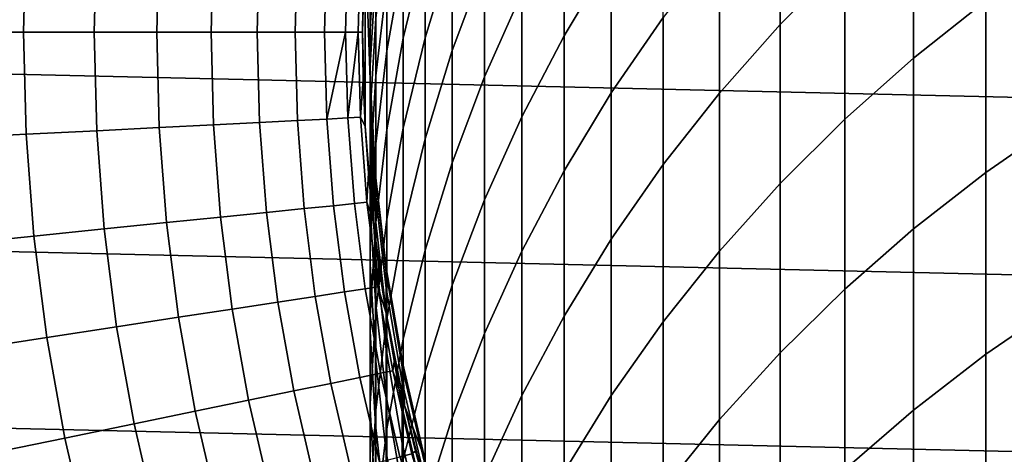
# Model space of a CAD drawing. Header units: metres. Extents: x -28 to 70, y -212 to 28.
# Tile 103 of 239: x -14.45 to -7.41, y -3.02 to 0.09. Entities that reach past the tile are written whole.
import ezdxf

# ---------------------------------------------------------------- set-up
doc = ezdxf.new("R2010")
doc.units = ezdxf.units.M
doc.layers.add('solid_10_261_102_XXX', color=7, linetype='CONTINUOUS')

msp = doc.modelspace()

# ---------------------------------------------------------------- linework, layer by layer
at = {"layer": 'solid_10_261_102_XXX'}
for points in [[(-27.38269, 2.537377, -5), (27.470657, 1.270013, -5), (27.5, 0, -5), (-27.470657, 1.270013, -5)], [(-9.013752, 1.116008, 351.799927), (-9.013752, 0.053976, 354.547913), (-8.550674, 0.519965, 354.735352), (-8.550674, 1.586942, 351.974579)], [(-10.557803, 0.865804, 345.556732), (-10.557803, -0.025603, 348.300201), (-10.22066, 0.536942, 348.491516), (-10.22066, 1.433364, 345.732605)], [(-8.059649, 0.960641, 354.912628), (-8.059649, -0.186355, 357.655182), (-7.542284, 0.222865, 357.832947), (-7.542284, 1.374564, 355.079132)], [(27.470657, -1.270013, -5), (-27.5, 0, -5), (-27.470657, 1.270013, -5), (27.5, 0, -5)], [(-11.552008, 0.607004, 336.644073), (-11.552008, -0.040859, 339.38382), (-11.358356, 0.59459, 339.543274), (-11.358356, 1.246572, 336.786133)], [(-11.358356, 0.59459, 339.543274), (-11.358356, -0.132458, 342.281586), (-11.127584, 0.486711, 342.455048), (-11.127584, 1.218268, 339.699768)], [(-11.707903, 0.526767, 333.761261), (-11.707903, -0.042322, 336.499878), (-11.552008, 0.607004, 336.644073), (-11.552008, 1.17979, 333.887695)], [(-11.127584, 0.486711, 342.455048), (-11.127584, -0.319832, 345.189331), (-10.860441, 0.280768, 345.375427), (-10.860441, 1.09217, 342.624695)], [(-10.22066, 0.536942, 348.491516), (-10.22066, -0.434505, 351.224915), (-9.850112, 0.10363, 351.424469), (-9.850112, 1.080327, 348.676331)], [(-9.447371, 0.621031, 351.616364), (-9.447371, -0.435802, 354.350891), (-9.013752, 0.053976, 354.547913), (-9.013752, 1.116008, 351.799927)], [(-11.825533, 0.35689, 330.898315), (-11.825533, -0.133935, 333.633362), (-11.707903, 0.526767, 333.761261), (-11.707903, 1.020839, 331.008148)], [(-8.550674, 0.519965, 354.735352), (-8.550674, -0.622025, 357.465942), (-8.059649, -0.186355, 357.655182), (-8.059649, 0.960641, 354.912628)], [(-11.944586, 0.20991, 319.780548), (-11.944586, 0.02282, 322.515717), (-11.904513, 0.702526, 322.571564), (-11.904513, 0.890888, 319.81781)], [(-10.860441, 0.280768, 345.375427), (-10.860441, -0.605468, 348.102997), (-10.557803, -0.025603, 348.300201), (-10.557803, 0.865804, 345.556732)], [(-14.965118, 0.758945, 166.13768), (-14.98435, 0, 166.13768), (-14.422718, 0, 167.558289), (-14.404206, 0.730499, 167.558289)], [(-14.404206, 0.730499, 167.558289), (-14.422718, 0, 167.558289), (-13.917884, 0, 169.000046), (-13.90002, 0.704929, 169.000046)], [(-13.90002, 0.704929, 169.000046), (-13.917884, 0, 169.000046), (-13.470641, 0, 170.460709), (-13.453352, 0.682277, 170.460709)], [(-11.904513, 0.100555, 328.058502), (-11.904513, -0.312605, 330.787598), (-11.825533, 0.35689, 330.898315), (-11.825533, 0.772825, 328.150909)], [(-13.453352, 0.682277, 170.460709), (-13.470641, 0, 170.460709), (-13.081696, 0, 171.937958), (-13.064905, 0.662577, 171.937958)], [(-13.064905, 0.662577, 171.937958), (-13.081696, 0, 171.937958), (-12.751658, 0, 173.429489), (-12.735292, 0.645861, 173.429489)], [(-12.735292, 0.645861, 173.429489), (-12.751658, 0, 173.429489), (-12.48105, 0, 174.932922), (-12.465031, 0.632155, 174.932922)], [(-11.981125, -0.672781, 234.709), (-11.981125, 0.672781, 234.709), (-12, 0, 234.709)], [(-12, 0, 193.699997), (-12, 0, 234.709), (-11.981125, 0.672781, 234.709)], [(-11.995279, 0.336555, 181), (-12, 0, 181), (-12, 0, 193.699997), (-11.981125, 0.672781, 234.709)], [(-11.945126, -0.341227, 234.709), (-11.981125, 0.672781, 234.709), (-11.981125, -0.672781, 234.709), (-11.92454, -1.343642, 234.709)], [(-11.945126, 0.341227, 234.709), (-11.981125, 0.672781, 234.709), (-11.945126, -0.341227, 234.709)], [(-11.944586, 0.02282, 322.515717), (-11.944586, -0.238912, 325.244781), (-11.904513, 0.439016, 325.319153), (-11.904513, 0.702526, 322.571564)], [(-12.465031, 0.632155, 174.932922), (-12.48105, 0, 174.932922), (-12.270296, 0, 176.445908), (-12.254547, 0.62148, 176.445908)], [(-12.254547, 0.62148, 176.445908), (-12.270296, 0, 176.445908), (-12.120934, 0, 177.950851), (-12.104173, 0.613854, 177.966064)], [(-12.120934, 0, 177.950851), (-12.119728, 0, 177.966064), (-12.104173, 0.613854, 177.966064)], [(-12.104173, 0.613854, 177.966064), (-12.119728, 0, 177.966064), (-12.030246, 0, 179.474228), (-12.014144, 0.609288, 179.490997)], [(-12.030246, 0, 179.474228), (-12.029584, 0, 179.490997), (-12.014144, 0.609288, 179.490997)], [(-12.014144, 0.609288, 179.490997), (-12.029584, 0, 179.490997), (-12, 0, 181), (-11.995279, 0.336555, 181)], [(-11.707903, -0.042322, 336.499878), (-11.707903, -0.686003, 339.221924), (-11.552008, -0.040859, 339.38382), (-11.552008, 0.607004, 336.644073)], [(-11.552008, -0.040859, 339.38382), (-11.552008, -0.763315, 342.104828), (-11.358356, -0.132458, 342.281586), (-11.358356, 0.59459, 339.543274)], [(-9.850112, 0.10363, 351.424469), (-9.850112, -0.947768, 354.144928), (-9.447371, -0.435802, 354.350891), (-9.447371, 0.621031, 351.616364)], [(-7.542284, 0.222865, 357.832947), (-7.542284, -1.003623, 360.55426), (-7.000267, -0.626857, 360.730286), (-7.000267, 0.6043, 357.998627)], [(-11.825533, -0.133935, 333.633362), (-11.825533, -0.699283, 336.353973), (-11.707903, -0.042322, 336.499878), (-11.707903, 0.526767, 333.761261)], [(-10.557803, -0.025603, 348.300201), (-10.557803, -0.991614, 351.018311), (-10.22066, -0.434505, 351.224915), (-10.22066, 0.536942, 348.491516)], [(-9.013752, 0.053976, 354.547913), (-9.013752, -1.082719, 357.265839), (-8.550674, -0.622025, 357.465942), (-8.550674, 0.519965, 354.735352)], [(-11.944586, -0.238912, 325.244781), (-11.944586, -0.575089, 327.965637), (-11.904513, 0.100555, 328.058502), (-11.904513, 0.439016, 325.319153)], [(-11.358356, -0.132458, 342.281586), (-11.358356, -0.934032, 344.998993), (-11.127584, -0.319832, 345.189331), (-11.127584, 0.486711, 342.455048)], [(-11.944586, 0.322221, 317.04129), (-11.944586, 0.359667, 314.299988), (-11.945127, 0.341245, 314.299988), (-11.945621, -0.360696, 317.022644)], [(-11.904513, -0.312605, 330.787598), (-11.904513, -0.800156, 333.504395), (-11.825533, -0.133935, 333.633362), (-11.825533, 0.35689, 330.898315)], [(-11.945126, 0.341227, 234.709), (-11.945126, -0.341227, 234.709), (-11.945621, -0.323505, 314.299988), (-11.945127, 0.341245, 314.299988)], [(-11.945621, -0.360696, 317.022644), (-11.945127, 0.341245, 314.299988), (-11.945621, -0.323505, 314.299988)], [(-11.945621, -0.360696, 317.022644), (-11.945621, -0.472241, 319.743256), (-11.944586, 0.20991, 319.780548), (-11.944586, 0.322221, 317.04129)], [(-11.127584, -0.319832, 345.189331), (-11.127584, -1.20076, 347.900543), (-10.860441, -0.605468, 348.102997), (-10.860441, 0.280768, 345.375427)], [(-8.059649, -0.186355, 357.655182), (-8.059649, -1.407836, 360.365387), (-7.542284, -1.003623, 360.55426), (-7.542284, 0.222865, 357.832947)], [(-11.945621, -0.472241, 319.743256), (-11.945621, -0.658059, 322.459808), (-11.944586, 0.02282, 322.515717), (-11.944586, 0.20991, 319.780548)], [(-11.944586, -0.575089, 327.965637), (-11.944586, -0.98546, 330.6763), (-11.904513, -0.312605, 330.787598), (-11.904513, 0.100555, 328.058502)], [(-10.22066, -0.434505, 351.224915), (-10.22066, -1.480251, 353.930725), (-9.850112, -0.947768, 354.144928), (-9.850112, 0.10363, 351.424469)], [(27.38269, -2.537377, -5), (-27.470657, -1.270013, -5), (-27.5, 0, -5), (27.470657, -1.270013, -5)], [(-14.404206, -0.730499, 167.558289), (-14.422718, 0, 167.558289), (-14.98435, 0, 166.13768), (-14.965118, -0.758945, 166.13768)], [(-13.90002, -0.704929, 169.000046), (-13.917884, 0, 169.000046), (-14.422718, 0, 167.558289), (-14.404206, -0.730499, 167.558289)], [(-13.453352, -0.682277, 170.460709), (-13.470641, 0, 170.460709), (-13.917884, 0, 169.000046), (-13.90002, -0.704929, 169.000046)], [(-13.064905, -0.662577, 171.937958), (-13.081696, 0, 171.937958), (-13.470641, 0, 170.460709), (-13.453352, -0.682277, 170.460709)], [(-12.735292, -0.645861, 173.429489), (-12.751658, 0, 173.429489), (-13.081696, 0, 171.937958), (-13.064905, -0.662577, 171.937958)], [(-12.465031, -0.632155, 174.932922), (-12.48105, 0, 174.932922), (-12.751658, 0, 173.429489), (-12.735292, -0.645861, 173.429489)], [(-12.254547, -0.62148, 176.445908), (-12.270296, 0, 176.445908), (-12.48105, 0, 174.932922), (-12.465031, -0.632155, 174.932922)], [(-12.254547, -0.62148, 176.445908), (-12.120934, 0, 177.950851), (-12.270296, 0, 176.445908)], [(-12.104173, -0.613854, 177.966064), (-12.119728, 0, 177.966064), (-12.120934, 0, 177.950851), (-12.254547, -0.62148, 176.445908)], [(-12.104173, -0.613854, 177.966064), (-12.030246, 0, 179.474228), (-12.119728, 0, 177.966064)], [(-12.014144, -0.609288, 179.490997), (-12.029584, 0, 179.490997), (-12.030246, 0, 179.474228), (-12.104173, -0.613854, 177.966064)], [(-11.995279, -0.336555, 181), (-12, 0, 181), (-12.029584, 0, 179.490997), (-12.014144, -0.609288, 179.490997)], [(-12, 0, 193.699997), (-11.981122, -0.672845, 193.699997), (-11.981125, -0.672781, 234.709), (-12, 0, 234.709)], [(-11.995279, -0.336555, 181), (-11.981122, -0.672845, 181), (-11.981122, -0.672845, 193.699997), (-12, 0, 193.699997)], [(-11.995279, -0.336555, 181), (-12, 0, 193.699997), (-12, 0, 181)], [(-11.945621, -0.658059, 322.459808), (-11.945621, -0.918008, 325.170258), (-11.944586, -0.238912, 325.244781), (-11.944586, 0.02282, 322.515717)], [(-9.447371, -0.435802, 354.350891), (-9.447371, -1.566933, 357.055511), (-9.013752, -1.082719, 357.265839), (-9.013752, 0.053976, 354.547913)], [(-11.825533, -0.699283, 336.353973), (-11.825533, -1.338734, 339.058136), (-11.707903, -0.686003, 339.221924), (-11.707903, -0.042322, 336.499878)], [(-11.707903, -0.686003, 339.221924), (-11.707903, -1.403796, 341.925354), (-11.552008, -0.763315, 342.104828), (-11.552008, -0.040859, 339.38382)], [(-10.860441, -0.605468, 348.102997), (-10.860441, -1.565876, 350.805328), (-10.557803, -0.991614, 351.018311), (-10.557803, -0.025603, 348.300201)], [(-11.904513, -0.800156, 333.504395), (-11.904513, -1.361733, 336.206848), (-11.825533, -0.699283, 336.353973), (-11.825533, -0.133935, 333.633362)], [(-11.552008, -0.763315, 342.104828), (-11.552008, -1.559825, 344.805084), (-11.358356, -0.934032, 344.998993), (-11.358356, -0.132458, 342.281586)], [(-8.550674, -0.622025, 357.465942), (-8.550674, -1.838174, 360.164337), (-8.059649, -1.407836, 360.365387), (-8.059649, -0.186355, 357.655182)], [(-11.945621, -0.918008, 325.170258), (-11.945621, -1.251897, 327.87262), (-11.944586, -0.575089, 327.965637), (-11.944586, -0.238912, 325.244781)], [(-12.014144, -0.609288, 179.490997), (-11.981122, -0.672845, 181), (-11.995279, -0.336555, 181)], [(-11.945126, -0.341227, 234.709), (-11.945127, -0.341245, 314.299988), (-11.945621, -0.323505, 314.299988)], [(-11.945621, -0.360696, 317.022644), (-11.945621, -0.323505, 314.299988), (-11.945127, -0.341245, 314.299988), (-11.907613, -1.042555, 317.003998)], [(-11.945126, -0.341227, 234.709), (-11.906155, -1.022689, 234.709), (-11.907613, -1.005618, 314.299988), (-11.945127, -0.341245, 314.299988)], [(-11.907613, -1.042555, 317.003998), (-11.945127, -0.341245, 314.299988), (-11.907613, -1.005618, 314.299988)], [(-11.945126, -0.341227, 234.709), (-11.92454, -1.343642, 234.709), (-11.906155, -1.022689, 234.709)], [(-11.944586, -0.98546, 330.6763), (-11.944586, -1.46972, 333.374756), (-11.904513, -0.800156, 333.504395), (-11.904513, -0.312605, 330.787598)], [(-11.358356, -0.934032, 344.998993), (-11.358356, -1.809532, 347.693512), (-11.127584, -1.20076, 347.900543), (-11.127584, -0.319832, 345.189331)], [(-11.907613, -1.042555, 317.003998), (-11.907613, -1.153337, 319.705994), (-11.945621, -0.472241, 319.743256), (-11.945621, -0.360696, 317.022644)], [(-11.907613, -1.153337, 319.705994), (-11.907613, -1.337883, 322.403961), (-11.945621, -0.658059, 322.459808), (-11.945621, -0.472241, 319.743256)], [(-10.557803, -0.991614, 351.018311), (-10.557803, -2.031508, 353.708984), (-10.22066, -1.480251, 353.930725), (-10.22066, -0.434505, 351.224915)], [(-9.850112, -0.947768, 354.144928), (-9.850112, -2.073083, 356.835663), (-9.447371, -1.566933, 357.055511), (-9.447371, -0.435802, 354.350891)], [(-12.735292, -0.645861, 173.429489), (-12.686234, -1.290064, 173.429489), (-12.417014, -1.262687, 174.932922), (-12.465031, -0.632155, 174.932922)], [(-12.465031, -0.632155, 174.932922), (-12.417014, -1.262687, 174.932922), (-12.207341, -1.241365, 176.445908), (-12.254547, -0.62148, 176.445908)], [(-12.254547, -0.62148, 176.445908), (-12.207341, -1.241365, 176.445908), (-12.057546, -1.226133, 177.966064), (-12.104173, -0.613854, 177.966064)], [(-12.104173, -0.613854, 177.966064), (-12.057546, -1.226133, 177.966064), (-11.967864, -1.217013, 179.490997), (-12.014144, -0.609288, 179.490997)], [(-12.014144, -0.609288, 179.490997), (-11.967864, -1.217013, 179.490997), (-11.957538, -1.008606, 181), (-11.981122, -0.672845, 181)], [(-11.945621, -1.251897, 327.87262), (-11.945621, -1.659475, 330.56485), (-11.944586, -0.98546, 330.6763), (-11.944586, -0.575089, 327.965637)], [(-11.127584, -1.20076, 347.900543), (-11.127584, -2.155416, 350.5867), (-10.860441, -1.565876, 350.805328), (-10.860441, -0.605468, 348.102997)], [(-9.013752, -1.082719, 357.265839), (-9.013752, -2.29323, 359.951721), (-8.550674, -1.838174, 360.164337), (-8.550674, -0.622025, 357.465942)], [(-7.542284, -1.003623, 360.55426), (-7.542284, -2.303986, 363.241058), (-7.000267, -1.932169, 363.427338), (-7.000267, -0.626857, 360.730286)], [(-13.90002, -0.704929, 169.000046), (-13.846476, -1.408049, 169.000046), (-13.401527, -1.362802, 170.460709), (-13.453352, -0.682277, 170.460709)], [(-13.453352, -0.682277, 170.460709), (-13.401527, -1.362802, 170.460709), (-13.014578, -1.323453, 171.937958), (-13.064905, -0.662577, 171.937958)], [(-13.064905, -0.662577, 171.937958), (-13.014578, -1.323453, 171.937958), (-12.686234, -1.290064, 173.429489), (-12.735292, -0.645861, 173.429489)], [(-11.981122, -0.672845, 193.699997), (-11.924546, -1.343574, 193.699997), (-11.92454, -1.343642, 234.709), (-11.981125, -0.672781, 234.709)], [(-11.957538, -1.008606, 181), (-11.924546, -1.343574, 181), (-11.924546, -1.343574, 193.699997), (-11.981122, -0.672845, 193.699997)], [(-11.957538, -1.008606, 181), (-11.981122, -0.672845, 193.699997), (-11.981122, -0.672845, 181)], [(-11.907613, -1.337883, 322.403961), (-11.907613, -1.596054, 325.095886), (-11.945621, -0.918008, 325.170258), (-11.945621, -0.658059, 322.459808)], [(-11.904513, -1.361733, 336.206848), (-11.904513, -1.996918, 338.892944), (-11.825533, -1.338734, 339.058136), (-11.825533, -0.699283, 336.353973)], [(-11.825533, -1.338734, 339.058136), (-11.825533, -2.05181, 341.743805), (-11.707903, -1.403796, 341.925354), (-11.707903, -0.686003, 339.221924)], [(-14.965118, -0.758945, 166.13768), (-14.907471, -1.515942, 166.13768), (-14.34872, -1.459122, 167.558289), (-14.404206, -0.730499, 167.558289)], [(-14.404206, -0.730499, 167.558289), (-14.34872, -1.459122, 167.558289), (-13.846476, -1.408049, 169.000046), (-13.90002, -0.704929, 169.000046)], [(-11.707903, -1.403796, 341.925354), (-11.707903, -2.195165, 344.608185), (-11.552008, -1.559825, 344.805084), (-11.552008, -0.763315, 342.104828)], [(-11.944586, -1.46972, 333.374756), (-11.944586, -2.027507, 336.05899), (-11.904513, -1.361733, 336.206848), (-11.904513, -0.800156, 333.504395)], [(-11.907613, -1.596054, 325.095886), (-11.907613, -1.927657, 327.779724), (-11.945621, -1.251897, 327.87262), (-11.945621, -0.918008, 325.170258)], [(-11.945621, -1.659475, 330.56485), (-11.945621, -2.140438, 333.244904), (-11.944586, -1.46972, 333.374756), (-11.944586, -0.98546, 330.6763)], [(-11.552008, -1.559825, 344.805084), (-11.552008, -2.429795, 347.482574), (-11.358356, -1.809532, 347.693512), (-11.358356, -0.934032, 344.998993)], [(-10.22066, -1.480251, 353.930725), (-10.22066, -2.599516, 356.606995), (-9.850112, -2.073083, 356.835663), (-9.850112, -0.947768, 354.144928)], [(-11.967864, -1.217013, 179.490997), (-11.924546, -1.343574, 181), (-11.957538, -1.008606, 181)], [(-11.82837, -1.70064, 234.709), (-11.906155, -1.022689, 234.709), (-11.92454, -1.343642, 234.709), (-11.83047, -2.009954, 234.709)], [(-11.906155, -1.022689, 234.709), (-11.906164, -1.022621, 314.299988), (-11.907613, -1.005618, 314.299988)], [(-11.907613, -1.042555, 317.003998), (-11.907613, -1.005618, 314.299988), (-11.906164, -1.022621, 314.299988), (-11.830687, -1.721129, 316.985474)], [(-11.830687, -1.721129, 316.985474), (-11.830687, -1.831152, 319.668945), (-11.907613, -1.153337, 319.705994), (-11.907613, -1.042555, 317.003998)], [(-11.82837, -1.70064, 234.709), (-11.830687, -1.684446, 314.299988), (-11.906164, -1.022621, 314.299988), (-11.906155, -1.022689, 234.709)], [(-11.830687, -1.721129, 316.985474), (-11.906164, -1.022621, 314.299988), (-11.830687, -1.684446, 314.299988)], [(-10.860441, -1.565876, 350.805328), (-10.860441, -2.59974, 353.480408), (-10.557803, -2.031508, 353.708984), (-10.557803, -0.991614, 351.018311)], [(-8.059649, -1.407836, 360.365387), (-8.059649, -2.702889, 363.041229), (-7.542284, -2.303986, 363.241058), (-7.542284, -1.003623, 360.55426)], [(-9.447371, -1.566933, 357.055511), (-9.447371, -2.771518, 359.728241), (-9.013752, -2.29323, 359.951721), (-9.013752, -1.082719, 357.265839)], [(-11.830687, -1.831152, 319.668945), (-11.830687, -2.014432, 322.348389), (-11.907613, -1.337883, 322.403961), (-11.907613, -1.153337, 319.705994)], [(-12.686234, -1.290064, 173.429489), (-12.60461, -1.930955, 173.429489), (-12.337123, -1.889978, 174.932922), (-12.417014, -1.262687, 174.932922)], [(-12.417014, -1.262687, 174.932922), (-12.337123, -1.889978, 174.932922), (-12.128799, -1.858064, 176.445908), (-12.207341, -1.241365, 176.445908)], [(-12.207341, -1.241365, 176.445908), (-12.128799, -1.858064, 176.445908), (-11.979967, -1.835263, 177.966064), (-12.057546, -1.226133, 177.966064)], [(-12.057546, -1.226133, 177.966064), (-11.979967, -1.835263, 177.966064), (-11.890862, -1.821613, 179.490997), (-11.967864, -1.217013, 179.490997)], [(-11.967864, -1.217013, 179.490997), (-11.890862, -1.821613, 179.490997), (-11.882174, -1.677484, 181), (-11.924546, -1.343574, 181)], [(-11.907613, -1.927657, 327.779724), (-11.907613, -2.332446, 330.453522), (-11.945621, -1.659475, 330.56485), (-11.945621, -1.251897, 327.87262)], [(-11.358356, -1.809532, 347.693512), (-11.358356, -2.758306, 350.363098), (-11.127584, -2.155416, 350.5867), (-11.127584, -1.20076, 347.900543)], [(27.236292, -3.799254, -5), (-27.38269, -2.537377, -5), (-27.470657, -1.270013, -5), (27.38269, -2.537377, -5)], [(-13.401527, -1.362802, 170.460709), (-13.315302, -2.039829, 170.460709), (-12.930841, -1.980932, 171.937958), (-13.014578, -1.323453, 171.937958)], [(-13.014578, -1.323453, 171.937958), (-12.930841, -1.980932, 171.937958), (-12.60461, -1.930955, 173.429489), (-12.686234, -1.290064, 173.429489)], [(-13.846476, -1.408049, 169.000046), (-13.757387, -2.107554, 169.000046), (-13.315302, -2.039829, 170.460709), (-13.401527, -1.362802, 170.460709)], [(-11.944586, -2.027507, 336.05899), (-11.944586, -2.658405, 338.726959), (-11.904513, -1.996918, 338.892944), (-11.904513, -1.361733, 336.206848)], [(-11.924546, -1.343574, 193.699997), (-11.830452, -2.010075, 193.699997), (-11.83047, -2.009954, 234.709), (-11.92454, -1.343642, 234.709)], [(-11.882174, -1.677484, 181), (-11.830452, -2.010075, 181), (-11.830452, -2.010075, 193.699997), (-11.924546, -1.343574, 193.699997)], [(-11.882174, -1.677484, 181), (-11.924546, -1.343574, 193.699997), (-11.924546, -1.343574, 181)], [(-11.830687, -2.014432, 322.348389), (-11.830687, -2.270832, 325.021851), (-11.907613, -1.596054, 325.095886), (-11.907613, -1.337883, 322.403961)], [(-11.904513, -1.996918, 338.892944), (-11.904513, -2.705237, 341.560699), (-11.825533, -2.05181, 341.743805), (-11.825533, -1.338734, 339.058136)], [(-11.825533, -2.05181, 341.743805), (-11.825533, -2.837978, 344.408997), (-11.707903, -2.195165, 344.608185), (-11.707903, -1.403796, 341.925354)], [(-8.550674, -1.838174, 360.164337), (-8.550674, -3.127574, 362.828491), (-8.059649, -2.702889, 363.041229), (-8.059649, -1.407836, 360.365387)], [(-14.907471, -1.515942, 166.13768), (-14.811556, -2.269047, 166.13768), (-14.2564, -2.184, 167.558289), (-14.34872, -1.459122, 167.558289)], [(-14.34872, -1.459122, 167.558289), (-14.2564, -2.184, 167.558289), (-13.757387, -2.107554, 169.000046), (-13.846476, -1.408049, 169.000046)], [(-11.945621, -2.140438, 333.244904), (-11.945621, -2.694428, 335.910858), (-11.944586, -2.027507, 336.05899), (-11.944586, -1.46972, 333.374756)], [(-10.557803, -2.031508, 353.708984), (-10.557803, -3.144511, 356.37027), (-10.22066, -2.599516, 356.606995), (-10.22066, -1.480251, 353.930725)], [(-11.830687, -2.270832, 325.021851), (-11.830687, -2.600162, 327.687286), (-11.907613, -1.927657, 327.779724), (-11.907613, -1.596054, 325.095886)], [(-11.707903, -2.195165, 344.608185), (-11.707903, -3.05952, 347.268402), (-11.552008, -2.429795, 347.482574), (-11.552008, -1.559825, 344.805084)], [(-11.127584, -2.155416, 350.5867), (-11.127584, -3.183087, 353.245758), (-10.860441, -2.59974, 353.480408), (-10.860441, -1.565876, 350.805328)], [(-9.850112, -2.073083, 356.835663), (-9.850112, -3.271475, 359.494659), (-9.447371, -2.771518, 359.728241), (-9.447371, -1.566933, 357.055511)], [(-11.907613, -2.332446, 330.453522), (-11.907613, -2.810118, 333.115265), (-11.945621, -2.140438, 333.244904), (-11.945621, -1.659475, 330.56485)], [(-11.890862, -1.821613, 179.490997), (-11.830452, -2.010075, 181), (-11.882174, -1.677484, 181)], [(-11.82837, -1.70064, 234.709), (-11.828366, -1.700662, 314.299988), (-11.830687, -1.684446, 314.299988)], [(-11.830687, -1.721129, 316.985474), (-11.830687, -1.684446, 314.299988), (-11.828366, -1.700662, 314.299988), (-11.715095, -2.394199, 316.967072)], [(-11.715095, -2.394199, 316.967072), (-11.715095, -2.503469, 319.632172), (-11.830687, -1.831152, 319.668945), (-11.830687, -1.721129, 316.985474)], [(-11.711966, -2.373248, 234.709), (-11.82837, -1.70064, 234.709), (-11.83047, -2.009954, 234.709), (-11.699128, -2.67028, 234.709)], [(-11.82837, -1.70064, 234.709), (-11.711966, -2.373248, 234.709), (-11.715095, -2.357767, 314.299988), (-11.828366, -1.700662, 314.299988)], [(-11.715095, -2.394199, 316.967072), (-11.828366, -1.700662, 314.299988), (-11.715095, -2.357767, 314.299988)], [(-11.979967, -1.835263, 177.966064), (-11.871636, -2.439683, 177.966064), (-11.783338, -2.421537, 179.490997), (-11.890862, -1.821613, 179.490997)], [(-11.890862, -1.821613, 179.490997), (-11.783338, -2.421537, 179.490997), (-11.769423, -2.341084, 181), (-11.830452, -2.010075, 181)], [(-11.552008, -2.429795, 347.482574), (-11.552008, -3.372575, 350.135284), (-11.358356, -2.758306, 350.363098), (-11.358356, -1.809532, 347.693512)], [(-12.60461, -1.930955, 173.429489), (-12.490631, -2.56689, 173.429489), (-12.225562, -2.512417, 174.932922), (-12.337123, -1.889978, 174.932922)], [(-12.337123, -1.889978, 174.932922), (-12.225562, -2.512417, 174.932922), (-12.019122, -2.469992, 176.445908), (-12.128799, -1.858064, 176.445908)], [(-12.128799, -1.858064, 176.445908), (-12.019122, -2.469992, 176.445908), (-11.871636, -2.439683, 177.966064), (-11.979967, -1.835263, 177.966064)], [(-11.715095, -2.503469, 319.632172), (-11.715095, -2.685493, 322.293274), (-11.830687, -2.014432, 322.348389), (-11.830687, -1.831152, 319.668945)], [(-9.013752, -2.29323, 359.951721), (-9.013752, -3.576654, 362.603516), (-8.550674, -3.127574, 362.828491), (-8.550674, -1.838174, 360.164337)], [(-12.930841, -1.980932, 171.937958), (-12.813912, -2.633326, 171.937958), (-12.490631, -2.56689, 173.429489), (-12.60461, -1.930955, 173.429489)], [(-11.830687, -2.600162, 327.687286), (-11.830687, -3.002175, 330.342773), (-11.907613, -2.332446, 330.453522), (-11.907613, -1.927657, 327.779724)], [(-7.542284, -2.303986, 363.241058), (-7.542284, -3.677254, 365.891357), (-7.000267, -3.310663, 366.087708), (-7.000267, -1.932169, 363.427338)], [(-13.757387, -2.107554, 169.000046), (-13.632983, -2.801649, 169.000046), (-13.194897, -2.71162, 170.460709), (-13.315302, -2.039829, 170.460709)], [(-13.315302, -2.039829, 170.460709), (-13.194897, -2.71162, 170.460709), (-12.813912, -2.633326, 171.937958), (-12.930841, -1.980932, 171.937958)], [(-11.945621, -2.694428, 335.910858), (-11.945621, -3.321031, 338.560669), (-11.944586, -2.658405, 338.726959), (-11.944586, -2.027507, 336.05899)], [(-11.944586, -2.658405, 338.726959), (-11.944586, -3.361942, 341.376709), (-11.904513, -2.705237, 341.560699), (-11.904513, -1.996918, 338.892944)], [(-11.715095, -2.685493, 322.293274), (-11.715095, -2.940138, 324.948425), (-11.830687, -2.270832, 325.021851), (-11.830687, -2.014432, 322.348389)], [(-11.830452, -2.010075, 193.699997), (-11.699135, -2.670251, 193.699997), (-11.699128, -2.67028, 234.709), (-11.83047, -2.009954, 234.709)], [(-11.769423, -2.341084, 181), (-11.699135, -2.670251, 181), (-11.699135, -2.670251, 193.699997), (-11.830452, -2.010075, 193.699997)], [(-11.769423, -2.341084, 181), (-11.830452, -2.010075, 193.699997), (-11.830452, -2.010075, 181)], [(-10.860441, -2.59974, 353.480408), (-10.860441, -3.706287, 356.126251), (-10.557803, -3.144511, 356.37027), (-10.557803, -2.031508, 353.708984)], [(-14.2564, -2.184, 167.558289), (-14.127484, -2.903272, 167.558289), (-13.632983, -2.801649, 169.000046), (-13.757387, -2.107554, 169.000046)], [(-11.904513, -2.705237, 341.560699), (-11.904513, -3.48616, 344.20813), (-11.825533, -2.837978, 344.408997), (-11.825533, -2.05181, 341.743805)], [(-10.22066, -2.599516, 356.606995), (-10.22066, -3.791465, 359.251678), (-9.850112, -3.271475, 359.494659), (-9.850112, -2.073083, 356.835663)], [(-11.907613, -2.810118, 333.115265), (-11.907613, -3.360317, 335.76297), (-11.945621, -2.694428, 335.910858), (-11.945621, -2.140438, 333.244904)], [(-11.358356, -2.758306, 350.363098), (-11.358356, -3.779645, 353.005768), (-11.127584, -3.183087, 353.245758), (-11.127584, -2.155416, 350.5867)], [(-14.811556, -2.269047, 166.13768), (-14.67762, -3.016328, 166.13768), (-14.127484, -2.903272, 167.558289), (-14.2564, -2.184, 167.558289)], [(-11.825533, -2.837978, 344.408997), (-11.825533, -3.696652, 347.051727), (-11.707903, -3.05952, 347.268402), (-11.707903, -2.195165, 344.608185)], [(-11.715095, -2.940138, 324.948425), (-11.715095, -3.267212, 327.595612), (-11.830687, -2.600162, 327.687286), (-11.830687, -2.270832, 325.021851)], [(-9.447371, -2.771518, 359.728241), (-9.447371, -4.048659, 362.367065), (-9.013752, -3.576654, 362.603516), (-9.013752, -2.29323, 359.951721)], [(-8.059649, -2.702889, 363.041229), (-8.059649, -4.070549, 365.680695), (-7.542284, -3.677254, 365.891357), (-7.542284, -2.303986, 363.241058)], [(-11.830687, -3.002175, 330.342773), (-11.830687, -3.476572, 332.986267), (-11.907613, -2.810118, 333.115265), (-11.907613, -2.332446, 330.453522)], [(-11.783338, -2.421537, 179.490997), (-11.699135, -2.670251, 181), (-11.769423, -2.341084, 181)], [(-11.711966, -2.373248, 234.709), (-11.711987, -2.373156, 314.299988), (-11.715095, -2.357767, 314.299988)], [(-11.715095, -2.394199, 316.967072), (-11.715095, -2.357767, 314.299988), (-11.711987, -2.373156, 314.299988), (-11.561213, -3.059567, 316.948883)], [(-11.55742, -3.037854, 234.709), (-11.561213, -3.023383, 314.299988), (-11.711987, -2.373156, 314.299988), (-11.711966, -2.373248, 234.709)], [(-11.561213, -3.059567, 316.948883), (-11.711987, -2.373156, 314.299988), (-11.561213, -3.023383, 314.299988)], [(-11.711966, -2.373248, 234.709), (-11.699128, -2.67028, 234.709), (-11.55742, -3.037854, 234.709)], [(-12.019122, -2.469992, 176.445908), (-11.878592, -3.075581, 176.445908), (-11.732832, -3.037841, 177.966064), (-11.871636, -2.439683, 177.966064)], [(-11.871636, -2.439683, 177.966064), (-11.732832, -3.037841, 177.966064), (-11.645565, -3.015246, 179.490997), (-11.783338, -2.421537, 179.490997)], [(-11.783338, -2.421537, 179.490997), (-11.645565, -3.015246, 179.490997), (-11.619642, -2.997318, 181), (-11.699135, -2.670251, 181)], [(-11.561213, -3.059567, 316.948883), (-11.561213, -3.168091, 319.595825), (-11.715095, -2.503469, 319.632172), (-11.715095, -2.394199, 316.967072)], [(-11.707903, -3.05952, 347.268402), (-11.707903, -3.996216, 349.904022), (-11.552008, -3.372575, 350.135284), (-11.552008, -2.429795, 347.482574)], [(-12.490631, -2.56689, 173.429489), (-12.344589, -3.196236, 173.429489), (-12.082619, -3.128407, 174.932922), (-12.225562, -2.512417, 174.932922)], [(-12.225562, -2.512417, 174.932922), (-12.082619, -3.128407, 174.932922), (-11.878592, -3.075581, 176.445908), (-12.019122, -2.469992, 176.445908)], [(-11.561213, -3.168091, 319.595825), (-11.561213, -3.348875, 322.2388), (-11.715095, -2.685493, 322.293274), (-11.715095, -2.503469, 319.632172)], [(27.031759, -5.053116, -5), (-27.236292, -3.799254, -5), (-27.38269, -2.537377, -5), (27.236292, -3.799254, -5)], [(-12.813912, -2.633326, 171.937958), (-12.66409, -3.27896, 171.937958), (-12.344589, -3.196236, 173.429489), (-12.490631, -2.56689, 173.429489)], [(-11.715095, -3.267212, 327.595612), (-11.715095, -3.666472, 330.23288), (-11.830687, -3.002175, 330.342773), (-11.830687, -2.600162, 327.687286)], [(-11.127584, -3.183087, 353.245758), (-11.127584, -4.283007, 355.875763), (-10.860441, -3.706287, 356.126251), (-10.860441, -2.59974, 353.480408)], [(-10.557803, -3.144511, 356.37027), (-10.557803, -4.329791, 359.000153), (-10.22066, -3.791465, 359.251678), (-10.22066, -2.599516, 356.606995)], [(-13.194897, -2.71162, 170.460709), (-13.04062, -3.37645, 170.460709), (-12.66409, -3.27896, 171.937958), (-12.813912, -2.633326, 171.937958)], [(-11.945621, -3.321031, 338.560669), (-11.945621, -4.019779, 341.192383), (-11.944586, -3.361942, 341.376709), (-11.944586, -2.658405, 338.726959)], [(-11.699135, -2.670251, 193.699997), (-11.531008, -3.322026, 193.699997), (-11.53102, -3.321981, 234.709), (-11.699128, -2.67028, 234.709)], [(-11.619642, -2.997318, 181), (-11.531008, -3.322026, 181), (-11.531008, -3.322026, 193.699997), (-11.699135, -2.670251, 193.699997)], [(-11.619642, -2.997318, 181), (-11.699135, -2.670251, 193.699997), (-11.699135, -2.670251, 181)], [(-11.55742, -3.037854, 234.709), (-11.699128, -2.67028, 234.709), (-11.53102, -3.321981, 234.709)], [(-13.632983, -2.801649, 169.000046), (-13.473584, -3.488553, 169.000046), (-13.04062, -3.37645, 170.460709), (-13.194897, -2.71162, 170.460709)], [(-11.907613, -3.360317, 335.76297), (-11.907613, -3.982632, 338.394653), (-11.945621, -3.321031, 338.560669), (-11.945621, -2.694428, 335.910858)], [(-11.944586, -3.361942, 341.376709), (-11.944586, -4.137595, 344.006256), (-11.904513, -3.48616, 344.20813), (-11.904513, -2.705237, 341.560699)], [(-11.561213, -3.348875, 322.2388), (-11.561213, -3.601784, 324.875824), (-11.715095, -2.940138, 324.948425), (-11.715095, -2.685493, 322.293274)], [(-8.550674, -3.127574, 362.828491), (-8.550674, -4.489265, 365.456421), (-8.059649, -4.070549, 365.680695), (-8.059649, -2.702889, 363.041229)], [(-14.127484, -2.903272, 167.558289), (-13.962303, -3.615091, 167.558289), (-13.473584, -3.488553, 169.000046), (-13.632983, -2.801649, 169.000046)], [(-11.830687, -3.476572, 332.986267), (-11.830687, -4.022997, 335.615784), (-11.907613, -3.360317, 335.76297), (-11.907613, -2.810118, 333.115265)], [(-11.552008, -3.372575, 350.135284), (-11.552008, -4.387462, 352.761292), (-11.358356, -3.779645, 353.005768), (-11.358356, -2.758306, 350.363098)], [(-9.850112, -3.271475, 359.494659), (-9.850112, -4.542048, 362.119904), (-9.447371, -4.048659, 362.367065), (-9.447371, -2.771518, 359.728241)], [(-11.904513, -3.48616, 344.20813), (-11.904513, -4.339106, 346.833221), (-11.825533, -3.696652, 347.051727), (-11.825533, -2.837978, 344.408997)], [(-14.67762, -3.016328, 166.13768), (-14.506007, -3.755865, 166.13768), (-13.962303, -3.615091, 167.558289), (-14.127484, -2.903272, 167.558289)], [(-11.561213, -3.601784, 324.875824), (-11.561213, -3.926629, 327.504974), (-11.715095, -3.267212, 327.595612), (-11.715095, -2.940138, 324.948425)], [(-11.715095, -3.666472, 330.23288), (-11.715095, -4.13762, 332.858276), (-11.830687, -3.476572, 332.986267), (-11.830687, -3.002175, 330.342773)], [(-11.732832, -3.037841, 177.966064), (-11.563909, -3.6282, 177.966064), (-11.477898, -3.601214, 179.490997), (-11.645565, -3.015246, 179.490997)], [(-11.477898, -3.601214, 179.490997), (-11.531008, -3.322026, 181), (-11.619642, -2.997318, 181), (-11.645565, -3.015246, 179.490997)]]:
    msp.add_3dface(points, dxfattribs=at)

doc.saveas('drawing.dxf')
